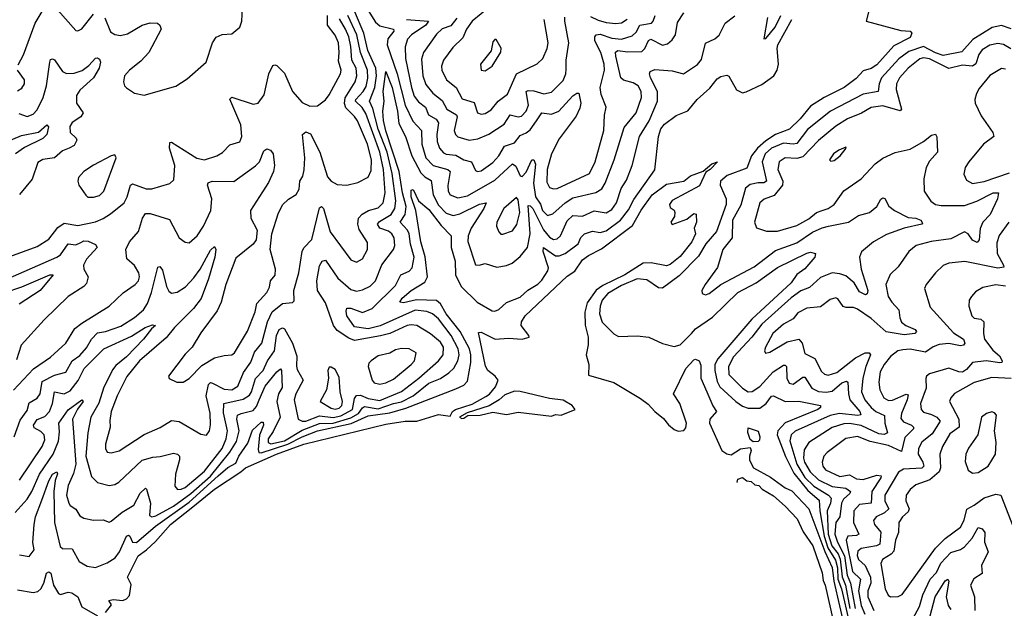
# Model space of a CAD drawing. Extents: x 1550320 to 1685906, y 509093 to 640511.
# Tile 230 of 256: x 1638886 to 1643939, y 516906 to 519923. Entities that reach past the tile are written whole.
import ezdxf

# ---------------------------------------------------------------- set-up
doc = ezdxf.new("R2010")
doc.units = 0

msp = doc.modelspace()

# ---------------------------------------------------------------- linework, layer by layer
at = {"layer": '0CON20XD'}
for points in [[(1638877.6, 519692.4), (1638906, 519744), (1638965, 519906), (1639035, 520022.5)], [(1641299.7, 519990.3), (1641208.4, 519915), (1641179.2, 519875), (1641159.9, 519830.1), (1641108.5, 519781.5), (1641060.9, 519715), (1641050.7, 519685), (1641052, 519665), (1641077.1, 519615), (1641125.9, 519575), (1641157.3, 519517.3), (1641218.6, 519498.6), (1641235.3, 519445.3), (1641255, 519439.2), (1641275, 519442.8), (1641305, 519460.7), (1641341.2, 519505), (1641389, 519541), (1641434.9, 519645.1), (1641542.4, 519697.6), (1641571.1, 519725), (1641593.5, 519775), (1641598.9, 519805), (1641577.8, 519925)], [(1643256.7, 520025), (1643230, 519915), (1643408.3, 519868.3), (1643456.7, 519865), (1643464.2, 519855), (1643455, 519831.4), (1643371.5, 519788.5), (1643285, 519692), (1643255, 519673.3), (1643215, 519660.5), (1643179, 519621), (1643117.1, 519575), (1643015, 519523.9), (1642945, 519480.5), (1642891.6, 519415), (1642837.4, 519362.6), (1642765, 519334.1), (1642715, 519302.4), (1642673, 519265), (1642642.2, 519225), (1642617.5, 519162.5), (1642517.4, 519125), (1642482.4, 519095), (1642480.8, 519075), (1642511.3, 519005), (1642512.4, 518975), (1642462.7, 518837.3), (1642408.1, 518775), (1642369.2, 518710.8), (1642269.7, 518610.3), (1642185, 518547.2), (1642165, 518548.8), (1642105, 518588.9), (1642055, 518594.4), (1641975, 518559.9), (1641905, 518519.6), (1641875, 518485.9), (1641864.4, 518455), (1641861.7, 518415), (1641875, 518371.8), (1641935, 518313.2), (1641959.1, 518299.1), (1642055, 518301.8), (1642115.3, 518295.3), (1642185, 518263.1), (1642245, 518248.1), (1642275, 518256.7), (1642333.8, 518313.8), (1642355, 518338.2), (1642441.7, 518398.3), (1642570.9, 518525), (1642665.7, 518574.3), (1642775, 518652.4), (1642925.6, 518725.6), (1642945, 518730.8), (1642970, 518725), (1642966.2, 518705), (1642915, 518646.5), (1642875, 518616.4), (1642845.1, 518574.9), (1642642.9, 518387.1), (1642468.2, 518185), (1642454, 518155), (1642452.6, 518125), (1642465, 518068.2), (1642479.5, 518040.5), (1642560.8, 517965), (1642595, 517941.5), (1642625, 517932.2), (1642685, 517932.3), (1642716.3, 517955), (1642745, 517992.9), (1642755, 517994.6), (1642815, 517966), (1642885, 517967.6), (1642995.8, 517945), (1642995.5, 517935), (1642981.8, 517925), (1642814.4, 517855.6), (1642777, 517815), (1642772.7, 517795), (1642816.4, 517683.6), (1642859.1, 517599.1), (1642930.1, 517510.1), (1642989.5, 517459.5), (1642991.7, 517405), (1643014.5, 517275), (1643033.3, 517215), (1643072.1, 517152.1), (1643082.2, 517112.2), (1643084.7, 517055), (1643102.8, 517005), (1643143.2, 516835)], [(1638835, 518710), (1638975, 518761.1), (1639035, 518798.8), (1639081.9, 518858.1), (1639115, 518880.9), (1639185, 518867.4), (1639275, 518887.8), (1639315, 518904.2), (1639352.7, 518927.3), (1639421.5, 518985), (1639437.5, 519015), (1639455, 519074.2), (1639465, 519081.2), (1639535, 519056.8), (1639564.6, 519055.4), (1639656.9, 519083.1), (1639676.9, 519103.1), (1639682.2, 519175), (1639654.7, 519265), (1639656, 519294), (1639665, 519295.6), (1639795, 519214), (1639835, 519205.3), (1639897.5, 519225), (1639926.9, 519243.1), (1639965, 519281.5), (1640015, 519297.5), (1640025.4, 519324.6), (1640020.3, 519385), (1639964.2, 519515.8), (1639975, 519525.8), (1640085, 519489.6), (1640110, 519495), (1640141.1, 519538.9), (1640164.6, 519645.4), (1640185, 519688), (1640195, 519692), (1640205, 519688), (1640245, 519649.4), (1640286, 519555), (1640335, 519499.1), (1640375, 519479.3), (1640415, 519481.5), (1640455, 519511.9), (1640475, 519537.8), (1640531.8, 519645), (1640536.2, 519665), (1640521.5, 519711.5), (1640526.3, 519755), (1640521.9, 519805), (1640504.5, 519844.5), (1640466.1, 519896.1), (1640465.8, 519945)], [(1638863, 517397), (1638925, 517465.4), (1638948.8, 517505), (1638987.2, 517592.8), (1639058.3, 517695), (1639085, 517762.5), (1639090.7, 517810.7), (1639086.7, 517855), (1639135, 517922.3), (1639205, 517973.8), (1639212, 517965), (1639183.4, 517926.6), (1639156.7, 517875), (1639174.2, 517645), (1639162.9, 517597.1), (1639134.9, 517535.1), (1639127, 517485), (1639138.2, 517445), (1639145, 517433.1), (1639175, 517414.4), (1639195, 517379.2), (1639215, 517368.4), (1639265, 517358.2), (1639315, 517359.5), (1639345, 517347.1), (1639355, 517351.9), (1639412.4, 517397.6), (1639472.5, 517435), (1639505, 517496.5), (1639531.2, 517521.2), (1639537, 517517), (1639557.9, 517445), (1639552.2, 517382.2), (1639563.8, 517373.8), (1639585, 517380.2), (1639675, 517428.6), (1639765, 517494.9), (1639865, 517582.2), (1639963.9, 517706.1), (1639999.4, 517760.6), (1640013.1, 517815), (1640001.2, 517875), (1640004.7, 517895), (1640022.9, 517905), (1640085, 517920), (1640100.6, 517939.4), (1640114.4, 517974.4), (1640145, 518044.7), (1640205, 518118.6), (1640225, 518133.3), (1640230, 518125), (1640233, 518037), (1640214.6, 518005.4), (1640205.5, 517965), (1640223, 517885), (1640187.2, 517812.8), (1640160.4, 517775), (1640160.7, 517755), (1640175, 517749.1), (1640244.5, 517765), (1640335, 517819.3), (1640425, 517853.8), (1640495.3, 517855), (1640585, 517882.1), (1640625.4, 517904.6), (1640645, 517934), (1640655, 517939.4), (1640725, 517927.9), (1640805, 517955.9), (1640845, 517963.4), (1640905.7, 517995), (1640985, 518060.2), (1641046, 518084), (1641087.7, 518112.3), (1641113.8, 518136.2), (1641134.3, 518175), (1641140.7, 518205), (1641136.6, 518235), (1641100.5, 518305), (1641035, 518389), (1641005, 518415.2), (1640975, 518428.1), (1640915, 518434.2), (1640736.5, 518353.5), (1640675, 518339), (1640605, 518349), (1640564.6, 518405.4), (1640560.8, 518429.2), (1640565.7, 518444.3), (1640585, 518443.6), (1640645, 518421.6), (1640695, 518442.4), (1640815, 518561.2), (1640842.3, 518615), (1640885, 518634.2), (1640899.7, 518650.3), (1640911.1, 518705), (1640892, 518772), (1640884.8, 518825), (1640875.9, 518845), (1640837.8, 518885), (1640864.8, 518925), (1640869.1, 518965), (1640850.4, 519035), (1640833.2, 519145), (1640765, 519353.3), (1640753.1, 519406.9), (1640748.9, 519455), (1640756.6, 519505), (1640751, 519555), (1640765, 519657.8), (1640796.8, 519575), (1640825.1, 519455), (1640831.7, 519391.7), (1640865.6, 519325), (1640898.9, 519225), (1640945, 519137.8), (1640965, 519117.4), (1640998.5, 519098.5), (1641008, 519025), (1641035, 518971.6), (1641075, 518931.9), (1641110.2, 518920.2), (1641145, 518927.6), (1641245, 518976.9), (1641280, 518985), (1641267.2, 518955), (1641202.7, 518855), (1641187.7, 518815), (1641186.7, 518786.7), (1641225, 518666.2), (1641244.2, 518664.2), (1641275, 518674.2), (1641335.4, 518655.4), (1641385, 518662.7), (1641412.9, 518675), (1641455, 518710), (1641492.9, 518755), (1641505.1, 518825), (1641495, 518970), (1641505, 518969.1), (1641518.7, 518955), (1641575, 518845.6), (1641605, 518807.9), (1641625, 518796.2), (1641645, 518800), (1641661.8, 518815), (1641695, 518892.3), (1641725, 518919.5), (1641775, 518915.8), (1641835, 518942.9), (1641895, 518933.5), (1641925, 518950.5), (1641949.4, 518985), (1641972.7, 519057.3), (1641999.5, 519100.5), (1642030, 519175), (1642066.3, 519325), (1642115.7, 519405), (1642159.6, 519505), (1642159.5, 519555), (1642123.2, 519625), (1642117.9, 519645), (1642121.5, 519658.5), (1642145, 519668.7), (1642235, 519661.6), (1642293.4, 519646.6), (1642365, 519692.9), (1642385, 519718.8), (1642405, 519802.5), (1642453.3, 519825), (1642475, 519844.5), (1642505.7, 519905), (1642556.7, 519943.3)], [(1638885, 517562.3), (1639002, 517735), (1639015, 517768.8), (1639011.7, 517795), (1638995, 517812.4), (1638961.2, 517831.2), (1638956.2, 517845), (1638975, 517874.2), (1639015, 517889.7), (1639039, 517915), (1639055.1, 517954.9), (1639064.5, 518015.5), (1639114.8, 518005.2), (1639145, 518020), (1639186.9, 518073.1), (1639217.8, 518135), (1639251.1, 518168.9), (1639317.9, 518235), (1639459.6, 518300.4), (1639530.5, 518345), (1639568.3, 518358.3), (1639583.8, 518355), (1639561.7, 518338.3), (1639521.6, 518285), (1639434.5, 518195), (1639379.9, 518150.1), (1639362.4, 518127.6), (1639317, 518035), (1639292.4, 517957.6), (1639251.7, 517885), (1639235.5, 517804.5), (1639226.2, 517685), (1639255, 517581.5), (1639285, 517551.2), (1639345, 517534.7), (1639375, 517540.8), (1639395, 517552.9), (1639515, 517665.3), (1639569.7, 517679.7), (1639606.7, 517683.3), (1639675, 517701.5), (1639696.6, 517696.6), (1639705.4, 517685), (1639707, 517667), (1639686, 517594), (1639682.1, 517532.1), (1639695.4, 517515.4), (1639715, 517516.3), (1639735, 517525.7), (1639835, 517609.2), (1639924.6, 517725), (1639945.8, 517775), (1639952.3, 517815), (1639932.3, 517907.7), (1639934.1, 517955), (1640032.4, 517977.6), (1640065, 517997.5), (1640075.5, 518015), (1640095.4, 518084.6), (1640135, 518124.7), (1640157.1, 518175), (1640193.7, 518225), (1640204.8, 518305), (1640217.5, 518335), (1640235, 518344.1), (1640245, 518337.8), (1640286.5, 518265), (1640307.8, 518197.8), (1640307.4, 518147.4), (1640310.1, 518130.1), (1640340.9, 518075), (1640303.5, 518005), (1640294.8, 517975), (1640314.8, 517874.8), (1640335, 517865.2), (1640355, 517864.2), (1640425, 517891.6), (1640495, 517883.2), (1640535, 517892.6), (1640593.5, 517925), (1640605, 517981.1), (1640615, 517995.8), (1640635, 517998.4), (1640675, 517981.6), (1640735, 517970.3), (1640845, 518017.2), (1640935, 518085.5), (1641035.8, 518175), (1641059.6, 518205), (1641061, 518245), (1641045, 518270.3), (1640995, 518313.5), (1640924, 518355), (1640895, 518359.2), (1640875, 518354.8), (1640785, 518314.8), (1640737.9, 518302.1), (1640605, 518279), (1640575, 518289.8), (1640515, 518330), (1640497.1, 518355), (1640455, 518472.2), (1640414, 518535), (1640411.4, 518585), (1640425, 518662), (1640438.6, 518685), (1640455, 518691.1), (1640518.3, 518598.3), (1640585, 518539.4), (1640615, 518531.3), (1640645, 518537.8), (1640685, 518556.6), (1640712.2, 518585), (1640745, 518666.4), (1640804.6, 518745), (1640810.6, 518765), (1640807.5, 518805), (1640796.5, 518825), (1640778.3, 518838.3), (1640734.2, 518854.2), (1640722.8, 518875), (1640731.8, 518888.2), (1640792.7, 518925), (1640811.9, 518955), (1640816.1, 518995), (1640798.3, 519135), (1640772, 519245), (1640725, 519362.2), (1640698, 519468), (1640682, 519505), (1640709.3, 519575), (1640717.4, 519635), (1640713.1, 519675), (1640673.5, 519765), (1640651.5, 519855), (1640605.7, 519964.3)], [(1639082.2, 519972.2), (1639175, 519868), (1639185, 519866), (1639205, 519876.9), (1639265, 519951.2)], [(1639228.5, 518241.5), (1639254.6, 518285.4), (1639285, 518318.1), (1639325.8, 518325), (1639405, 518352.1), (1639475, 518395.8), (1639521.5, 518435), (1639542, 518468), (1639563.2, 518525), (1639595.8, 518654.2), (1639605, 518657.5), (1639619.1, 518639.1), (1639638.8, 518555), (1639651.3, 518531.3), (1639665, 518522), (1639695, 518527.2), (1639736.6, 518553.4), (1639779.9, 518600.1), (1639812.9, 518645), (1639865, 518741.2), (1639885, 518760), (1639892.5, 518745), (1639888, 518705), (1639855.1, 518594.9), (1639816.6, 518493.4), (1639778.1, 518441.9), (1639680.8, 518345), (1639637.3, 518292.7), (1639500.7, 518175), (1639435.2, 518094.8), (1639385.8, 517995), (1639355.8, 517915), (1639348.3, 517868.3), (1639350.3, 517835), (1639326.3, 517746.3), (1639326.7, 517725), (1639335, 517706.9), (1639355, 517703.1), (1639397.2, 517712.8), (1639525, 517796.7), (1639606.8, 517833.2), (1639665, 517868.2), (1639705, 517863.8), (1639815, 517797.5), (1639845, 517792.5), (1639859.4, 517815), (1639864.6, 517845.4), (1639864, 517906), (1639843.3, 517995), (1639855, 518053.3), (1639865, 518062.5), (1639875, 518060), (1639935, 518029), (1639975, 518025.3), (1640005.3, 518045), (1640033.9, 518115), (1640072.8, 518167.2), (1640090.8, 518219.2), (1640128.3, 518265), (1640157.7, 518375), (1640181.6, 518425), (1640235, 518468.9), (1640285.8, 518474.2), (1640295, 518482.5), (1640292.4, 518535), (1640318.6, 518625), (1640335.7, 518734.3), (1640345, 518753.3), (1640385, 518796), (1640425, 518959.2), (1640435, 518965.4), (1640445.9, 518955), (1640478.8, 518835), (1640585, 518691.4), (1640615, 518680.6), (1640645, 518697.5), (1640670.9, 518745), (1640670.8, 518780.8), (1640628.1, 518848.1), (1640622.2, 518875), (1640624.3, 518905), (1640643, 518927), (1640675.5, 518944.5), (1640725, 518958.4), (1640751.4, 518985), (1640762.4, 519035), (1640753.5, 519155), (1640735, 519243.3), (1640662.2, 519442.2), (1640643.5, 519473.5), (1640609.6, 519505), (1640610.6, 519515), (1640649, 519555), (1640665, 519581.1), (1640672.7, 519622.7), (1640670.9, 519665), (1640635.4, 519755.4), (1640617, 519845), (1640570.8, 519945)], [(1639323.5, 519933.5), (1639351.9, 519861.9), (1639375, 519847.3), (1639402.9, 519842.9), (1639439.9, 519850.1), (1639515, 519894.5), (1639555, 519906.5), (1639593.3, 519905), (1639606, 519895), (1639612.5, 519875), (1639548.5, 519755), (1639508.5, 519711.5), (1639449.4, 519665), (1639424.3, 519635), (1639418, 519605), (1639424, 519585), (1639435, 519573.8), (1639475, 519546.2), (1639525, 519536), (1639688.1, 519581.9), (1639745, 519620.8), (1639842.5, 519705), (1639875.6, 519805), (1639895, 519834), (1639925, 519847.5), (1639975, 519850), (1640015.5, 519884.5), (1640026.9, 519915), (1640030, 519985)], [(1640675, 519970), (1640711.2, 519911.2), (1640735, 519892), (1640804.5, 519875), (1640805.3, 519865), (1640775.7, 519825), (1640772, 519795), (1640823.2, 519645), (1640865, 519485.4), (1640903.8, 519403.8), (1640948.2, 519355), (1640949.3, 519285), (1640971.2, 519215), (1641007.5, 519175), (1641082.9, 519155), (1641095.2, 519145.2), (1641082.8, 519072.8), (1641084.7, 519045), (1641095.5, 519025), (1641135, 519010), (1641185, 519020.5), (1641325, 519100.2), (1641414.3, 519184.3), (1641433, 519173), (1641455, 519123.3), (1641465, 519119.2), (1641485, 519141.1), (1641514.7, 519205.3), (1641525, 519205.6), (1641532.9, 519182.9), (1641522.7, 519085), (1641533.5, 519015), (1641558, 518978), (1641569.6, 518945), (1641595, 518920), (1641622.6, 518927.4), (1641685.9, 518984.1), (1641725, 519009.3), (1641842.8, 519037.2), (1641873.3, 519056.7), (1641890.8, 519085), (1641937, 519205), (1641988.8, 519371.2), (1642049.7, 519445), (1642077.6, 519525), (1642075.2, 519555.2), (1642059.3, 519585), (1642035, 519600), (1641984.1, 519614.1), (1641970.9, 519625), (1641945.5, 519735.5), (1641943, 519757), (1641955, 519764.7), (1642005, 519758), (1642079, 519761), (1642095, 519775.5), (1642113.4, 519816.6), (1642125, 519822.7), (1642185, 519793.3), (1642211.2, 519798.8), (1642235, 519819.5), (1642252.3, 519845), (1642261.5, 519908.5), (1642295, 519957.7)], [(1640870.8, 519925), (1640983.3, 519915), (1640970.8, 519895), (1640897.5, 519845), (1640876.7, 519823.3), (1640863.8, 519785), (1640865.9, 519725), (1640896.1, 519575), (1640910.6, 519530.6), (1640932, 519502), (1640968.2, 519475), (1640983.5, 519435), (1641022.6, 519412.6), (1641035.7, 519395), (1641027.1, 519335), (1641028.5, 519298.5), (1641040, 519265), (1641060.5, 519240.5), (1641075, 519233.9), (1641125, 519229.6), (1641165.7, 519205), (1641205, 519195.4), (1641225, 519150), (1641235.5, 519145.5), (1641255, 519148.9), (1641315, 519191.3), (1641345, 519226.1), (1641374.9, 519275.1), (1641425, 519292.5), (1641455, 519329.2), (1641485, 519342.5), (1641505, 519359.1), (1641538.7, 519405), (1641565, 519445.3), (1641615, 519439.6), (1641653.1, 519455), (1641725, 519532.3), (1641745, 519546.7), (1641755, 519545.8), (1641765.4, 519495), (1641759.9, 519470.1), (1641741, 519429), (1641655, 519312.1), (1641615.2, 519235), (1641592.4, 519155), (1641590.8, 519090.8), (1641605, 519063.8), (1641625, 519056.8), (1641645, 519058.7), (1641810, 519135), (1641839.5, 519195), (1641883.1, 519355), (1641886.9, 519433.1), (1641895.6, 519475), (1641869.7, 519539.7), (1641865.3, 519575.3), (1641887.8, 519665), (1641885, 519695.7), (1641868.3, 519755), (1641838.2, 519815), (1641837.9, 519835), (1641844.2, 519845.8), (1641865, 519848.5), (1641925, 519829), (1641975, 519823.5), (1642029.1, 519840.9), (1642050.4, 519859.6), (1642069.1, 519895), (1642127.8, 519905), (1642137.3, 519915), (1642147.3, 519945)], [(1641815, 519940.4), (1641855, 519920.3), (1641895, 519909.2), (1641945, 519903), (1641975, 519906.6), (1642003.9, 519926.1)], [(1642724.3, 519935), (1642704.4, 519824.4), (1642715, 519826.2), (1642762.9, 519885), (1642791.6, 519945)], [(1640096.4, 519173.6), (1640117.1, 519195), (1640139.8, 519250.2), (1640155, 519261.1), (1640172.5, 519255), (1640186.9, 519235), (1640193.1, 519175), (1640188.9, 519145), (1640162.2, 519087.8), (1640070.4, 518945), (1640073.1, 518905), (1640104.2, 518844.2), (1640100, 518795), (1640085, 518773.1), (1639995, 518701.4), (1639943.4, 518565), (1639919.7, 518475), (1639899, 518431), (1639815, 518318), (1639772, 518245), (1639735, 518208), (1639650, 518095), (1639653.9, 518083.9), (1639692.5, 518065), (1639725, 518065.7), (1639755, 518082.9), (1639820.1, 518149.9), (1639885, 518189.1), (1639935, 518201.8), (1639975, 518204.6), (1639987.8, 518215), (1640055, 518327.1), (1640094.1, 518425), (1640102.3, 518467.7), (1640153.8, 518525), (1640168.1, 518551.9), (1640173.8, 518585), (1640197.1, 518612.9), (1640198.4, 518645), (1640171.9, 518745), (1640179.6, 518825), (1640212.7, 518927.3), (1640235, 518974), (1640265, 519004), (1640305, 519027.5), (1640321.1, 519055), (1640322.9, 519095), (1640339.2, 519120.8), (1640346.7, 519153.3), (1640348.9, 519215), (1640337.3, 519335), (1640355, 519347.8), (1640377.8, 519337.8), (1640426.9, 519245), (1640447.1, 519177.1), (1640465, 519117.8), (1640485, 519095.4), (1640515, 519078.2), (1640565, 519074.5), (1640621.4, 519088.6), (1640675, 519115.6), (1640690, 519150), (1640691, 519205), (1640670.7, 519285), (1640619.5, 519405), (1640605, 519427.8), (1640560.6, 519470.6), (1640553.3, 519493.3), (1640557, 519523), (1640607.9, 519605), (1640615.5, 519635), (1640612.1, 519675), (1640590.6, 519715), (1640585.7, 519785.7), (1640575.2, 519834.8), (1640558.9, 519875), (1640527.3, 519927.3)], [(1641128.9, 519931.1), (1641097.8, 519892.2), (1641055, 519875.7), (1641025, 519849.1), (1640958.7, 519755), (1640948.5, 519721.5), (1640955.5, 519635.5), (1640971.1, 519591.1), (1641006.1, 519546.1), (1641055, 519508.2), (1641078.8, 519465), (1641126.9, 519435), (1641130.3, 519425), (1641116.4, 519355), (1641122.5, 519335), (1641135, 519323.2), (1641192.5, 519305), (1641237.8, 519312.2), (1641293.2, 519336.8), (1641371.7, 519388.3), (1641402.9, 519435), (1641445, 519424.7), (1641460.6, 519429.4), (1641484.7, 519455), (1641496.5, 519485), (1641485.6, 519555), (1641495, 519560.3), (1641525, 519558.4), (1641576, 519544), (1641615, 519552.3), (1641675, 519611.1), (1641689.3, 519645), (1641690.7, 519669.3), (1641690.5, 519715), (1641704.8, 519805), (1641684.2, 519915.8), (1641683.7, 519936.3)], [(1642038.2, 519001.8), (1642146.3, 519153.7), (1642164.1, 519325), (1642177, 519363), (1642195, 519387.2), (1642255, 519432.9), (1642315, 519455.8), (1642362.7, 519515), (1642427.4, 519572.6), (1642465, 519620), (1642485, 519632.9), (1642515, 519639.2), (1642525, 519633.8), (1642564.1, 519564.1), (1642595, 519548.8), (1642615, 519552.7), (1642695, 519591.2), (1642755.9, 519635), (1642773.4, 519665), (1642780.2, 519695), (1642772.6, 519775), (1642776.1, 519795), (1642848, 519925)], [(1643975, 519876.2), (1643925, 519894), (1643876.3, 519883.7), (1643778.1, 519821.9), (1643721.4, 519758.6), (1643625, 519739.9), (1643585, 519753.4), (1643524, 519786), (1643449.1, 519760.9), (1643397.3, 519722.7), (1643308.5, 519625), (1643296, 519595), (1643291.8, 519555), (1643215, 519541.2), (1643046.8, 519455), (1642929.4, 519360.6), (1642875, 519289.2), (1642855, 519285.2), (1642805, 519289.5), (1642744.4, 519264.4)], [(1641275, 519662), (1641310.8, 519685), (1641355, 519757.5), (1641357.5, 519777.5), (1641331.7, 519821.7), (1641325, 519822.5), (1641315, 519810), (1641305.8, 519764.2), (1641251.2, 519695), (1641253.8, 519665), (1641275, 519662)], [(1643973.3, 519773.3), (1643935, 519795.8), (1643905, 519801.2), (1643865, 519792), (1643825, 519768.6), (1643808, 519745), (1643792.6, 519697.4), (1643775, 519684.3), (1643725, 519690.2), (1643655, 519673.6), (1643555, 519722.3), (1643525, 519727.9), (1643505, 519723.2), (1643446.4, 519675), (1643401.6, 519625), (1643385.3, 519595), (1643384.7, 519565), (1643411.5, 519465), (1643405, 519456.9), (1643315, 519482), (1643255, 519473.4), (1643205.5, 519444.5), (1643135, 519414.3), (1643075, 519377.8), (1642985.7, 519304.3), (1642905, 519219.5), (1642875, 519211.2), (1642815.2, 519214.8), (1642783.4, 519195), (1642776.2, 519155), (1642802.2, 519095), (1642801, 519075), (1642758.5, 519021.5), (1642706.5, 519003.5), (1642684.5, 518985), (1642656.7, 518885), (1642666.7, 518856.7), (1642718.7, 518838.7), (1642775, 518838.7), (1642875, 518868.4), (1642935, 518901.9), (1642975, 518934.8), (1643005, 518944.4)], [(1638882, 519442), (1638925, 519427.5), (1638955, 519439.6), (1638975, 519460.4), (1639007.4, 519525), (1639023.3, 519585), (1639040.4, 519705), (1639045, 519718.8), (1639055, 519722.9), (1639065, 519717.8), (1639105, 519657.7), (1639126.7, 519646.7), (1639165, 519649.1), (1639207.5, 519662.5), (1639241.5, 519688.5), (1639275, 519725.8), (1639285, 519728), (1639295, 519721.2), (1639301.4, 519705), (1639294.5, 519675), (1639264.1, 519625), (1639195, 519561.5), (1639177.3, 519535), (1639177.9, 519495), (1639212.2, 519445), (1639200.6, 519425), (1639155, 519395.7), (1639143.9, 519376.1), (1639145.4, 519345), (1639175.8, 519315.8), (1639179.6, 519305), (1639165, 519277.9), (1639140, 519265), (1639105, 519251.8), (1639065, 519214.6), (1639005, 519206.4), (1638978.5, 519191.5), (1638950, 519105), (1638885, 519027.8)], [(1638875, 519558.2), (1638897.1, 519572.9), (1638910, 519595), (1638910.9, 519615), (1638874.6, 519664.6)], [(1643945, 519670), (1643925, 519673.1), (1643865, 519636.4), (1643810.2, 519569.8), (1643796.9, 519545), (1643788.1, 519515), (1643790, 519495), (1643820.2, 519430.2), (1643880.5, 519345), (1643885.6, 519325), (1643832.9, 519285), (1643757.1, 519195), (1643738.2, 519165), (1643730.9, 519130.9), (1643745, 519100.8), (1643775, 519083.6), (1643835, 519094.1), (1643965, 519138.1)], [(1638786, 519284), (1638895, 519328.9), (1638983.2, 519346.8), (1639025, 519384.2), (1639034.4, 519374.4), (1639026.1, 519335), (1639005, 519314.7), (1638911.6, 519268.4), (1638864.1, 519235)], [(1643005, 518944.4), (1643035.6, 518955), (1643066.2, 518975), (1643115, 519046.5), (1643205, 519107.8), (1643276.5, 519183.5), (1643316.2, 519213.8), (1643378.2, 519241.8), (1643455, 519260), (1643525, 519298.9), (1643565, 519330.9), (1643585, 519336.9), (1643593.2, 519323.2), (1643595.5, 519245), (1643555, 519198.6), (1643537.5, 519165), (1643526.6, 519106.6), (1643528.1, 519045), (1643562.3, 518992.3), (1643586.6, 518976.6), (1643615, 518970.9), (1643735, 518970.7), (1643797.2, 518992.8), (1643882.5, 519035), (1643908.8, 519035), (1643903.8, 519005), (1643866.1, 518925), (1643828.4, 518885), (1643815, 518852), (1643809.1, 518795), (1643799.4, 518780.6), (1643775, 518792.3), (1643752.9, 518825), (1643735, 518836.2), (1643665, 518800.5), (1643563.5, 518786.5), (1643485.8, 518765), (1643449.4, 518735), (1643393.7, 518656.3), (1643353.3, 518616.7), (1643330.8, 518565), (1643343.8, 518505), (1643361.8, 518475), (1643398.4, 518435), (1643402, 518395), (1643412.2, 518372.2), (1643432.9, 518355), (1643482.2, 518335), (1643488.6, 518325), (1643480, 518315), (1643425, 518307.3), (1643333.2, 518323.2), (1643255, 518391.9), (1643185, 518439.6), (1643165, 518448), (1643127.3, 518447.3), (1643112.8, 518452.8), (1643085, 518492), (1643075, 518497.1), (1643045, 518488.2), (1642995, 518450.7), (1642925, 518444.7), (1642879.7, 518420.3), (1642855, 518389.6), (1642805, 518363.1), (1642751.6, 518315), (1642713.5, 518245), (1642708, 518225), (1642713, 518213), (1642735, 518218.1), (1642825, 518270.9), (1642885, 518286.2), (1642902, 518265), (1642915, 518211.1), (1642966.2, 518186.2), (1643000.3, 518120.3), (1643016.4, 518106.4), (1643035, 518100.5), (1643079.3, 518115), (1643175, 518189.7), (1643225, 518215.2), (1643244.8, 518214.8), (1643252.5, 518205), (1643228.1, 518145), (1643212.7, 518085), (1643206.3, 518015), (1643223.5, 517975), (1643255, 517935.2), (1643279.4, 517915), (1643324.8, 517894.8), (1643326.2, 517855), (1643338.7, 517805), (1643322.8, 517797.2), (1643295, 517800.4), (1643205, 517842.4), (1643145, 517852.3), (1643115, 517851.4), (1643055, 517832.3), (1642935.2, 517754.8), (1642912, 517718), (1642907.7, 517675), (1642913.3, 517655), (1642943.5, 517605), (1642984.8, 517565), (1643055, 517530.4), (1643125, 517521.2), (1643149.3, 517505), (1643146.1, 517495), (1643113.4, 517465), (1643103.9, 517445), (1643094.7, 517375), (1643074.7, 517345.3), (1643069.1, 517285), (1643082.3, 517245), (1643119, 517175), (1643131.9, 517075), (1643149.2, 517035), (1643173.3, 516905)], [(1639265, 519013.3), (1639295, 519022.5), (1639317.9, 519045), (1639381.2, 519215), (1639375, 519230), (1639355, 519226), (1639265, 519178.2), (1639215.8, 519145), (1639187.5, 519115), (1639183.8, 519095), (1639190, 519075), (1639225, 519023.3), (1639235, 519014), (1639265, 519013.3)], [(1642744.4, 519264.4), (1642711.1, 519235), (1642697, 519195), (1642718.8, 519095), (1642705, 519087.2), (1642675, 519087.7), (1642635, 519078.8), (1642611.2, 519058.8), (1642586.9, 518973.1), (1642544, 518895), (1642542.2, 518805), (1642494.7, 518745), (1642467.6, 518652.4), (1642403.6, 518565), (1642387.5, 518535), (1642388.8, 518518.8), (1642405, 518512.9), (1642425, 518520), (1642485, 518566.4), (1642655, 518656.2), (1642765, 518739.3), (1642875, 518780), (1642955, 518833.3), (1643005, 518856.7), (1643036, 518864), (1643138.6, 518885), (1643191, 518919), (1643246.5, 518935), (1643284.6, 518965), (1643305, 519002.5), (1643315, 519010), (1643325, 519006), (1643346.6, 518966.6), (1643375, 518944.6), (1643445, 518908.9), (1643484.6, 518905.4), (1643510.8, 518895), (1643519.1, 518880.9), (1643515, 518874.6), (1643425.2, 518854.8), (1643335, 518821.9), (1643268.5, 518785), (1643206.5, 518733.5), (1643195.9, 518705), (1643205.2, 518645), (1643237.8, 518535), (1643235, 518518.1), (1643227.4, 518512.6), (1643195, 518528.8), (1643168, 518575), (1643125, 518610.6), (1643095, 518621.2), (1643055.2, 518625.2), (1642995, 518601.9), (1642939.7, 518550.3), (1642895, 518532.7), (1642845, 518496.6), (1642695, 518362.9), (1642644, 518295), (1642549.8, 518195), (1642524, 518145), (1642525.8, 518105), (1642595, 518034.1), (1642625.3, 518014.7), (1642645, 518016.5), (1642685, 518042.6), (1642752.8, 518117.2), (1642805, 518152.9), (1642815, 518152.7), (1642821.5, 518145), (1642823.5, 518085), (1642835, 518060), (1642855, 518055.3), (1642905, 518090), (1642915, 518091.1), (1642951.9, 518035), (1642985, 518016.8), (1643025, 518014.2), (1643055, 518019.4), (1643105, 518060.9), (1643129.4, 518069.4), (1643135.8, 518065), (1643138.9, 518005), (1643146.9, 517975), (1643197, 517915), (1643202.1, 517897.9), (1643186.8, 517893.2), (1643093.9, 517903.9), (1643045, 517893.3), (1642865, 517813.3), (1642844.4, 517795), (1642838.4, 517765), (1642873.8, 517645), (1642915, 517576.6), (1642961.7, 517531.7), (1643036.2, 517485), (1643049.6, 517469.6), (1643046.9, 517445), (1643030.4, 517405), (1643035.8, 517285), (1643054.5, 517225), (1643085.6, 517185), (1643097.2, 517157.2), (1643106.4, 517066.4), (1643123.6, 517025), (1643145.5, 516905)], [(1643048.3, 519198.3), (1643065, 519202), (1643096, 519225), (1643127.5, 519265), (1643125, 519270), (1643090, 519255), (1643062.5, 519235), (1643042.5, 519205), (1643048.3, 519198.3)], [(1639326.4, 516883.6), (1639357, 516923), (1639344.3, 516945.7), (1639365, 516950), (1639415, 516944.8), (1639435, 516953.8), (1639449.3, 516970.7), (1639457.4, 517027.4), (1639439.2, 517065), (1639494.5, 517175), (1639537.5, 517205), (1639582.3, 517247.7), (1639659.5, 517335), (1639774.4, 517425.6), (1639885, 517516.6), (1640021.1, 517605), (1640045, 517626.5), (1640204.6, 517695), (1640345, 517746.3), (1640765, 517849.6), (1640865, 517865.3), (1640924.6, 517865.4), (1641035, 517900), (1641095, 517890), (1641107.5, 517915), (1641122.5, 517925), (1641207.7, 517952.3), (1641278, 517992), (1641296.4, 518003.6), (1641328.3, 518041.7), (1641341.2, 518075), (1641326.2, 518095), (1641288, 518125), (1641276.3, 518146.3), (1641240.8, 518319.2), (1641255, 518321.4), (1641325.9, 518285.9), (1641395, 518290.3), (1641464.4, 518285.6), (1641500, 518295), (1641499.4, 518305), (1641459.2, 518355), (1641462, 518375), (1641480.4, 518405), (1641695, 518607.9), (1641735.3, 518634.7), (1641775, 518691.5), (1641805.5, 518715), (1641871.2, 518748.8), (1642031.5, 518868.5), (1642075, 518946.9), (1642131.9, 519025), (1642205, 519080), (1642295, 519096), (1642327.8, 519122.2), (1642393, 519147), (1642437.5, 519185), (1642467.5, 519195), (1642430, 519155), (1642407.7, 519142.3), (1642375, 519072), (1642235, 518995.7), (1642221.2, 518975), (1642225, 518960), (1642245, 518947.5), (1642248.8, 518935), (1642246.7, 518915), (1642227.5, 518885), (1642235, 518872.5), (1642309.5, 518900.5), (1642345, 518930), (1642357, 518927), (1642360, 518885), (1642348, 518855), (1642354, 518825), (1642335.6, 518785), (1642275, 518708.5), (1642225, 518668.5), (1642205, 518661.9), (1642127.3, 518677.3), (1642085, 518674.7), (1641991.9, 518615), (1641879.3, 518560.7), (1641843.7, 518536.3), (1641798.5, 518471.5), (1641786, 518424), (1641787.6, 518357.6), (1641802.9, 518295), (1641803.6, 518256.4), (1641793.3, 518205), (1641806.7, 518155), (1641805, 518100), (1641935, 518062.5), (1642071.4, 517981.4), (1642111.9, 517951.9), (1642145.3, 517915), (1642189.4, 517879.4), (1642215, 517846.2), (1642245, 517821.5), (1642265, 517813.5), (1642295, 517817.5), (1642305, 517830), (1642307.5, 517855), (1642274, 517955), (1642241.2, 518005), (1642303.8, 518135), (1642345, 518180), (1642355, 518183.1), (1642372.2, 518175), (1642381.5, 518151.5), (1642381.8, 518085), (1642413, 518015), (1642443, 517943), (1642461.4, 517915), (1642427.1, 517875), (1642426.9, 517855), (1642489.8, 517715), (1642515, 517697.5), (1642537.2, 517692.8), (1642585, 517722.4), (1642635, 517730.6), (1642640.3, 517715), (1642630.7, 517685), (1642631.4, 517665), (1642651.4, 517625), (1642738.3, 517578.3), (1642815, 517522.8), (1642848.1, 517508.1), (1642935.9, 517415.9), (1643017.4, 517197.4), (1643055, 517114), (1643063.6, 517045), (1643121.8, 516791.8)], [(1638855, 518023.8), (1638956.9, 518133.1), (1639045, 518192.9), (1639123.1, 518265), (1639169.2, 518340.8), (1639205, 518367.9), (1639345.6, 518455), (1639416.7, 518523.3), (1639478.6, 518565), (1639495.5, 518585), (1639501.8, 518605), (1639497.1, 518625), (1639475, 518662.5), (1639436.5, 518696.5), (1639430.9, 518745), (1639448.8, 518785), (1639495, 518837.1), (1639516.6, 518905), (1639530.9, 518929.1), (1639555, 518930.3), (1639655, 518899.1), (1639703.8, 518805), (1639735, 518782), (1639755, 518780), (1639796.4, 518815), (1639828.7, 518865), (1639866.4, 518945), (1639872.2, 519005), (1639850.5, 519075), (1639853.9, 519086.1), (1639874.7, 519095.3), (1639985, 519094.4), (1640096.4, 519173.6)], [(1638885, 517179.7), (1638935, 517171.8), (1638961.2, 517205), (1638952.8, 517242.8), (1638959.6, 517335), (1638967.4, 517375), (1639000, 517460), (1639035, 517558.5), (1639055, 517592.5), (1639076.2, 517605), (1639080.9, 517595), (1639068.6, 517561.4), (1639061, 517505), (1639065.2, 517345.2), (1639093.1, 517223.1), (1639105, 517212.9), (1639155, 517210), (1639192, 517145), (1639232.3, 517122.3), (1639275, 517114.7), (1639335, 517138.4), (1639376.6, 517165), (1639397.5, 517195), (1639435, 517275.5), (1639445, 517280.5), (1639451.1, 517275), (1639465, 517244), (1639485, 517243.1), (1639582.5, 517327.5), (1639755, 517449.7), (1639905, 517583.9), (1639955, 517628), (1639995, 517650.4), (1640009.9, 517685), (1640057, 517753), (1640080.5, 517819.5), (1640125, 517859.2), (1640135, 517860), (1640136.6, 517845), (1640116.5, 517793.5), (1640109.3, 517719.3), (1640113.9, 517705), (1640125, 517703.4), (1640262.8, 517747.2), (1640335.1, 517784.9), (1640415, 517815.1), (1640586.5, 517853.5), (1640675, 517891.6), (1640785, 517908.3), (1640868.2, 517931.8), (1641125, 518030.8), (1641165, 518048.8), (1641185, 518070), (1641201.3, 518165), (1641201.2, 518205), (1641193.9, 518235), (1641146.4, 518325), (1641075.1, 518415), (1641046, 518466), (1641025, 518483.3), (1640922.3, 518487.7), (1640855, 518471.8), (1640836.2, 518475), (1640849.6, 518495), (1640895, 518535.3), (1640965, 518577.6), (1640979.3, 518605), (1640967.5, 518707.5), (1640945.4, 518785), (1640918.6, 518945), (1640894.3, 519015), (1640895, 519050), (1640905, 519052.5), (1640932.7, 518995), (1640985, 518949.4), (1641048.8, 518868.8), (1641099.6, 518815), (1641101, 518755), (1641120.4, 518685), (1641122.8, 518615), (1641152.5, 518555), (1641233.8, 518475), (1641311.1, 518431.1), (1641325, 518429.4), (1641345, 518438.1), (1641385, 518473.3), (1641455, 518500.9), (1641493.2, 518536.8), (1641545, 518566.9), (1641565, 518587.3), (1641595.8, 518635), (1641599.6, 518650.4), (1641572.8, 518735), (1641574.8, 518755.2), (1641635, 518713), (1641655, 518712.2), (1641686, 518724), (1641751.6, 518775), (1641765, 518806.7), (1641784.5, 518825), (1641825, 518839.7), (1641865, 518832.6), (1641895, 518840), (1641969.2, 518895), (1642011.2, 518948.8), (1642038.2, 519001.8)], [(1641365, 518823.1), (1641415, 518841.5), (1641437.5, 518872.5), (1641452.7, 518935), (1641445, 519000), (1641435, 519012), (1641371.3, 518955), (1641334.8, 518885.2), (1641332.8, 518865), (1641344.5, 518835), (1641355, 518824.3), (1641365, 518823.1)], [(1643961.6, 518885), (1643912.6, 518817.4), (1643900.1, 518779.9), (1643901.6, 518725), (1643935.3, 518665), (1643935.8, 518654.2), (1643905, 518649.6), (1643736.1, 518683.9), (1643655, 518675.5), (1643625, 518662.9), (1643585, 518625.7), (1643538.6, 518565), (1643530, 518545), (1643558.9, 518448.9), (1643678.4, 518318.4), (1643729.2, 518285), (1643735.9, 518264.1), (1643729.2, 518255), (1643715, 518251.6), (1643655, 518263), (1643605, 518258.7), (1643574.1, 518245.9), (1643535, 518219.2), (1643455, 518234.8), (1643418.6, 518231.4), (1643392.9, 518225), (1643355, 518197.3), (1643321.9, 518155), (1643302.5, 518117.5), (1643295.3, 518065), (1643300.3, 518025), (1643320.7, 517985), (1643345, 517971), (1643365, 517971.9), (1643435, 518003.3), (1643445, 517999.2), (1643441.2, 517975), (1643411.1, 517905), (1643408.5, 517878.5), (1643421.7, 517861.7), (1643462.9, 517845), (1643472.6, 517835), (1643472.6, 517825), (1643428.2, 517781.8), (1643410.8, 517709.2), (1643345, 517739.5), (1643250.5, 517760.5), (1643185, 517786.5), (1643125, 517776.3), (1643030.4, 517705), (1643013.1, 517685), (1643004, 517655), (1643007.3, 517635), (1643021.1, 517615), (1643095, 517581.2), (1643145, 517589.8), (1643180, 517570), (1643215, 517565.5), (1643285, 517588.4), (1643306.7, 517585), (1643305.7, 517575), (1643258.7, 517505), (1643255.4, 517445), (1643195, 517437.4), (1643167.6, 517405), (1643164.6, 517345), (1643192, 517285), (1643181.1, 517278.9), (1643135.2, 517274.8), (1643127.1, 517255), (1643159.8, 517095), (1643200.2, 517055), (1643190.1, 516995), (1643205, 516920), (1643223.2, 516875)], [(1638782.7, 518577.3), (1639076.4, 518705), (1639095, 518718.4), (1639135, 518774.1), (1639175, 518768.2), (1639199.1, 518780.9), (1639215, 518788.8), (1639237.5, 518787.5), (1639275, 518770.6), (1639283.1, 518755), (1639228.2, 518695), (1639213.4, 518665), (1639215, 518644), (1639236.7, 518605), (1639228.9, 518571.1), (1639214.6, 518555.4), (1639135, 518504.3), (1639011.4, 518385), (1638893.1, 518255), (1638870.2, 518179.8)], [(1638807.3, 518522.7), (1638896.6, 518553.4), (1639040, 518615), (1639057.5, 518615), (1638992, 518535), (1638884, 518465)], [(1643945, 518557.8), (1643895, 518564.6), (1643829.1, 518550.9), (1643791.8, 518528.2), (1643770, 518505), (1643759.4, 518485), (1643756.9, 518455), (1643772.2, 518405), (1643783.7, 518393.7), (1643817.7, 518387.7), (1643833.1, 518375), (1643831.7, 518315), (1643837.5, 518285), (1643879.4, 518229.4), (1643915, 518200.5), (1643928.7, 518175), (1643926.5, 518165), (1643916.2, 518163.8), (1643845.1, 518175.1), (1643775, 518166.4), (1643745, 518129.3), (1643725, 518116.8), (1643705, 518117.1), (1643655, 518136.9), (1643555, 518107.3), (1643540, 518095), (1643535.5, 518084.5), (1643538.1, 518035), (1643508.9, 517955), (1643512.9, 517925), (1643525, 517910.7), (1643565, 517900), (1643592.5, 517885), (1643610, 517865), (1643569.5, 517800.5), (1643515, 517758), (1643498.1, 517725), (1643497.1, 517695), (1643521.1, 517655), (1643525.8, 517634.2), (1643515, 517624.5), (1643421.4, 517618.6), (1643396, 517604), (1643325.2, 517485), (1643325.2, 517455), (1643346.2, 517415), (1643324.9, 517395.1), (1643282.2, 517375), (1643267.8, 517355), (1643272.7, 517335), (1643305.2, 517295.2), (1643299.4, 517235), (1643283.6, 517226.4), (1643205, 517211.4), (1643188, 517198), (1643184.2, 517175.8), (1643190.2, 517155), (1643225, 517124.7), (1643251.6, 517065), (1643254.6, 517035), (1643238.9, 516995), (1643238.8, 516965), (1643269, 516895)], [(1638857.1, 517785), (1638889.4, 517870.6), (1638925, 517918.9), (1638935, 517959.1), (1638975, 517983.1), (1638991.4, 518005), (1639001, 518069), (1639065, 518101.5), (1639123, 518117), (1639155.7, 518174.3), (1639195, 518201), (1639228.5, 518241.5)], [(1640735, 518054.6), (1640765, 518061.6), (1640805, 518080.8), (1640895.4, 518155), (1640912.3, 518175), (1640920, 518215), (1640885, 518235.4), (1640845, 518237.5), (1640815, 518230.4), (1640785, 518213.8), (1640725, 518199.2), (1640690.6, 518175), (1640678.2, 518161.8), (1640674.2, 518145), (1640694.8, 518074.8), (1640705, 518061.5), (1640735, 518054.6)], [(1640505, 517927.1), (1640525, 517932.5), (1640538.6, 517945), (1640543.3, 517965), (1640530.9, 518015), (1640525, 518090), (1640505, 518129.2), (1640485, 518142), (1640475, 518141.2), (1640467.5, 518125), (1640470.6, 518085), (1640460.4, 518025), (1640428, 517965), (1640485, 517931.2), (1640505, 517927.1)], [(1643975, 518083), (1643875, 518089.1), (1643785, 518062.8), (1643683.4, 518006.6), (1643663.8, 517985), (1643657.5, 517965), (1643705.1, 517875.1), (1643708.1, 517835), (1643659.9, 517800.1), (1643621.1, 517735), (1643608.8, 517695), (1643610.8, 517625), (1643604.8, 517605), (1643557.5, 517565), (1643485, 517538.4), (1643455.2, 517514.8), (1643434.7, 517485), (1643433.9, 517456.1), (1643450.5, 517415), (1643445, 517400.8), (1643416.5, 517375), (1643398.4, 517345), (1643396.6, 517295), (1643380.3, 517255), (1643371.2, 517198.8), (1643357.7, 517182.3), (1643314.6, 517155), (1643304.8, 517135.2), (1643327.5, 517005), (1643343.3, 516973.3), (1643355, 516964.2), (1643395, 516965.8), (1643415, 516977.1), (1643585.5, 517214.5), (1643635, 517264.2), (1643715, 517321.2), (1643733.1, 517356.9), (1643746.8, 517413.2), (1643785, 517433.5), (1643835, 517471.2), (1643895, 517491.1), (1643921.2, 517485), (1643985, 517322.5)], [(1641155, 517878.8), (1641165, 517880.8), (1641185.6, 517894.4), (1641250, 517895), (1641315, 517910.6), (1641385, 517898.9), (1641445, 517911.3), (1641615, 517891.2), (1641635, 517900), (1641665, 517896.2), (1641737.5, 517925), (1641721.2, 517945), (1641675, 517973.3), (1641605, 517981.4), (1641455, 518016.9), (1641425, 518018.8), (1641375, 518000), (1641346.1, 517973.9), (1641295, 517943.3), (1641181.7, 517908.3), (1641143.8, 517886.2), (1641155, 517878.8)], [(1643775, 517598.8), (1643805, 517601.4), (1643855.8, 517635), (1643894.3, 517695), (1643897.1, 517755), (1643888, 517815), (1643898.8, 517895), (1643888.3, 517908.3), (1643875, 517913.3), (1643847.5, 517905), (1643821.2, 517885), (1643803.1, 517795), (1643755, 517726), (1643741.1, 517695), (1643738.6, 517658.6), (1643754.2, 517614.2), (1643775, 517598.8)], [(1642649.7, 517759.7), (1642635, 517771.4), (1642623.6, 517806.4), (1642625, 517830), (1642675, 517814), (1642684.5, 517785), (1642682.4, 517767.6), (1642675, 517760), (1642649.7, 517759.7)], [(1642566.7, 517551.3), (1642568.3, 517551.7), (1642571.7, 517568.3), (1642595, 517576.7), (1642618.3, 517558.3), (1642640, 517555), (1642658.3, 517538.3), (1642680, 517535), (1642697, 517517), (1642755, 517482.5), (1642815, 517430), (1642875.7, 517365), (1642907.5, 517297.5), (1642956.9, 517225), (1643005, 517087.5), (1643008.8, 517048.8), (1643019.4, 517025), (1643063.1, 516835)], [(1643425, 516769.2), (1643503.7, 516915), (1643521.6, 516975), (1643558.7, 517055), (1643591.3, 517088.7), (1643613.8, 517136.2), (1643665, 517192.1), (1643715, 517206.5), (1643735, 517220), (1643774.2, 517265.8), (1643805, 517319.4), (1643825, 517313.1), (1643838.2, 517295), (1643836.5, 517245), (1643856.6, 517195), (1643822.4, 517125), (1643825.3, 517084.7), (1643782.9, 517057.1), (1643765.6, 517025), (1643786.2, 516965), (1643786.9, 516895)], [(1638875, 517000.4), (1638955, 516987.2), (1638978.6, 516991.4), (1638993.8, 517006.2), (1639010.2, 517035), (1639023.3, 517085), (1639035, 517092.5), (1639045.3, 517085), (1639058.9, 517025), (1639085, 516981.5), (1639095, 516976.4), (1639135, 516989.1), (1639154.2, 516985), (1639183.8, 516965), (1639205, 516913.3), (1639285, 516867.5)], [(1643549.6, 516835), (1643584.7, 516964.7), (1643635, 517046.4), (1643648.8, 517055), (1643653.5, 517045), (1643641.2, 516965), (1643650.2, 516920.2), (1643665, 516899.7)]]:
    msp.add_lwpolyline(points, dxfattribs=at)

doc.saveas('drawing.dxf')
